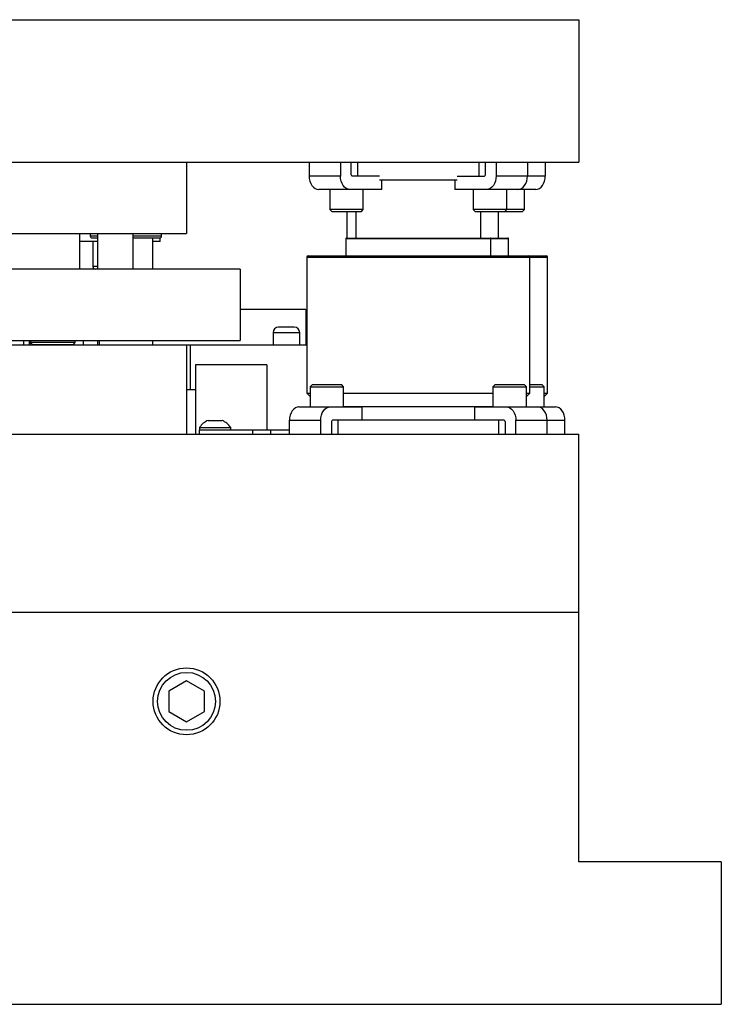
# Model space of a CAD drawing. Header units: inches. Extents: x 1687 to 2505, y -239 to -56.
# Tile 5 of 166: x 1705 to 1715, y -201 to -187. Entities that reach past the tile are written whole.
import ezdxf

# ---------------------------------------------------------------- set-up
doc = ezdxf.new("R2010")
doc.units = ezdxf.units.IN
doc.header["$LTSCALE"] = 0.5
doc.header["$MEASUREMENT"] = 0
doc.layers.add('SID-M-S', color=105, linetype='Continuous')

msp = doc.modelspace()

# ---------------------------------------------------------------- linework, layer by layer
at = {"layer": 'SID-M-S'}
for p, q in [((1688.76242, -186.9005), (1712.76242, -186.9005)), ((1712.76242, -186.9005), (1712.76242, -188.9005)), ((1688.76242, -188.9005), (1712.76242, -188.9005)), ((1707.26242, -188.9005), (1707.26242, -189.9005)), ((1708.98162, -188.9005), (1708.98162, -189.0935)), ((1709.42003, -188.9005), (1709.42003, -189.0935)), ((1709.57205, -189.076), (1709.57205, -188.9005)), ((1709.66325, -189.0935), (1709.66325, -188.9005)), ((1711.36159, -188.9005), (1711.36159, -189.0935)), ((1711.45279, -189.076), (1711.45279, -188.9005)), ((1711.60482, -188.9005), (1711.60482, -189.0935)), ((1712.04322, -188.9005), (1712.04322, -189.0935)), ((1712.29322, -188.9005), (1712.29322, -189.0935)), ((1709.42003, -189.0935), (1708.98162, -189.0935)), ((1708.98162, -189.0935), (1708.98419, -189.13038)), ((1709.42259, -189.13038), (1709.42003, -189.0935)), ((1709.96693, -189.0935), (1709.58443, -189.0935)), ((1711.05792, -189.0935), (1711.44041, -189.0935)), ((1711.60482, -189.0935), (1711.60225, -189.13038)), ((1712.29322, -189.0935), (1711.60482, -189.0935)), ((1712.04065, -189.13038), (1712.04322, -189.0935)), ((1712.29065, -189.13038), (1712.29322, -189.0935)), ((1708.98419, -189.13038), (1708.99179, -189.16583)), ((1708.99179, -189.16583), (1709.00414, -189.19851)), ((1709.00414, -189.19851), (1709.02076, -189.22715)), ((1709.02076, -189.22715), (1709.04101, -189.25065)), ((1709.4302, -189.16583), (1709.42259, -189.13038)), ((1709.44255, -189.19851), (1709.4302, -189.16583)), ((1709.45917, -189.22715), (1709.44255, -189.19851)), ((1709.47942, -189.25065), (1709.45917, -189.22715)), ((1711.05792, -189.1505), (1709.96693, -189.1505)), ((1709.99965, -189.2825), (1709.99965, -189.1505)), ((1711.02519, -189.1505), (1711.02519, -189.2825)), ((1711.56567, -189.22715), (1711.54542, -189.25065)), ((1711.58229, -189.19851), (1711.56567, -189.22715)), ((1711.59464, -189.16583), (1711.58229, -189.19851)), ((1711.60225, -189.13038), (1711.59464, -189.16583)), ((1711.98383, -189.25065), (1712.00408, -189.22715)), ((1712.00408, -189.22715), (1712.0207, -189.19851)), ((1712.0207, -189.19851), (1712.03305, -189.16583)), ((1712.03305, -189.16583), (1712.04065, -189.13038)), ((1712.23383, -189.25065), (1712.25408, -189.22715)), ((1712.25408, -189.22715), (1712.2707, -189.19851)), ((1712.2707, -189.19851), (1712.28305, -189.16583)), ((1712.28305, -189.16583), (1712.29065, -189.13038)), ((1709.04101, -189.25065), (1709.06412, -189.26812)), ((1709.06412, -189.26812), (1709.08919, -189.27887)), ((1709.08919, -189.27887), (1709.11526, -189.2825)), ((1709.99965, -189.2825), (1709.11526, -189.2825)), ((1709.27262, -189.2825), (1709.27262, -189.56375)), ((1709.50253, -189.26812), (1709.47942, -189.25065)), ((1709.5276, -189.27887), (1709.50253, -189.26812)), ((1709.55367, -189.2825), (1709.5276, -189.27887)), ((1709.74137, -189.56375), (1709.74137, -189.2825)), ((1711.90958, -189.2825), (1711.02519, -189.2825)), ((1711.28347, -189.2825), (1711.28347, -189.56375)), ((1711.49724, -189.27887), (1711.47117, -189.2825)), ((1711.52232, -189.26812), (1711.49724, -189.27887)), ((1711.54542, -189.25065), (1711.52232, -189.26812)), ((1711.75222, -189.56375), (1711.75222, -189.2825)), ((1711.90958, -189.2825), (1711.93565, -189.27887)), ((1712.15958, -189.2825), (1711.90958, -189.2825)), ((1711.93565, -189.27887), (1711.96072, -189.26812)), ((1711.96072, -189.26812), (1711.98383, -189.25065)), ((1712.00222, -189.56375), (1712.00222, -189.2825)), ((1712.15958, -189.2825), (1712.18565, -189.27887)), ((1712.18565, -189.27887), (1712.21072, -189.26812)), ((1712.21072, -189.26812), (1712.23383, -189.25065)), ((1709.27262, -189.56375), (1709.30387, -189.595)), ((1709.74137, -189.56375), (1709.27262, -189.56375)), ((1709.71012, -189.595), (1709.30387, -189.595)), ((1709.51242, -189.595), (1709.51242, -189.9635)), ((1709.63742, -189.595), (1709.63742, -189.9635)), ((1709.71012, -189.595), (1709.74137, -189.56375)), ((1711.28347, -189.56375), (1711.31472, -189.595)), ((1712.00222, -189.56375), (1711.28347, -189.56375)), ((1711.97097, -189.595), (1711.31472, -189.595)), ((1711.38742, -189.9635), (1711.38742, -189.595)), ((1711.63742, -189.9635), (1711.63742, -189.595)), ((1711.72097, -189.595), (1711.75222, -189.56375)), ((1711.97097, -189.595), (1712.00222, -189.56375)), ((1694.26242, -189.9005), (1707.26242, -189.9005)), ((1705.76242, -189.9005), (1705.76242, -190.4005)), ((1705.91242, -189.9005), (1705.91242, -189.933)), ((1706.01242, -189.9005), (1706.01242, -190.4005)), ((1706.51242, -190.4005), (1706.51242, -189.9005)), ((1706.91242, -189.933), (1706.91242, -189.9005)), ((1706.01242, -190.01192), (1705.76242, -190.01192)), ((1705.91242, -189.933), (1706.01242, -189.933)), ((1705.94242, -189.963), (1706.01242, -189.963)), ((1705.94746, -190.01192), (1705.94746, -190.36113)), ((1706.51242, -189.933), (1706.91242, -189.933)), ((1706.51242, -189.963), (1706.88242, -189.963)), ((1706.78742, -190.4005), (1706.78742, -189.963)), ((1706.89234, -190.01192), (1706.78742, -190.01192)), ((1706.89234, -190.01192), (1706.89234, -189.96132)), ((1709.4968, -189.97137), (1709.4968, -190.2135)), ((1709.4968, -189.97137), (1711.77805, -189.97137)), ((1709.50467, -189.9635), (1711.77017, -189.9635)), ((1711.52805, -190.2135), (1711.52805, -189.97137)), ((1711.77805, -190.2135), (1711.77805, -189.97137)), ((1708.94992, -190.2335), (1708.94992, -192.14)), ((1708.94992, -190.2335), (1712.32492, -190.2335)), ((1708.96992, -190.2135), (1712.30492, -190.2135)), ((1712.07492, -192.14), (1712.07492, -190.2335)), ((1712.32492, -192.14), (1712.32492, -190.2335)), ((1708.01242, -190.4005), (1697.90096, -190.4005)), ((1706.01242, -190.36113), (1705.94746, -190.36113)), ((1708.01242, -190.4005), (1708.01242, -191.4005)), ((1708.93742, -190.9685), (1708.01242, -190.9685)), ((1708.93742, -190.9685), (1708.93742, -191.4635)), ((1708.94992, -191.0885), (1708.93742, -191.0885)), ((1708.47492, -191.2915), (1708.47492, -191.4635)), ((1708.84992, -191.2915), (1708.47492, -191.2915)), ((1708.77192, -191.2135), (1708.55292, -191.2135)), ((1708.84992, -191.4635), (1708.84992, -191.2915)), ((1700.88742, -191.4005), (1708.01242, -191.4005)), ((1704.98142, -191.4635), (1704.98142, -191.4005)), ((1705.06142, -191.4635), (1705.06142, -191.4005)), ((1705.06242, -191.4005), (1705.06242, -191.4635)), ((1705.07492, -191.4005), (1705.07492, -191.4305)), ((1705.07492, -191.4305), (1705.10492, -191.4605)), ((1705.69992, -191.4305), (1705.07492, -191.4305)), ((1705.66992, -191.4605), (1705.69992, -191.4305)), ((1705.69992, -191.4305), (1705.69992, -191.4005)), ((1705.81242, -191.4005), (1705.81242, -191.4635)), ((1706.01242, -191.4005), (1706.01242, -191.4635)), ((1706.03742, -191.4005), (1706.03742, -191.4635)), ((1706.78742, -191.4635), (1706.78742, -191.4005)), ((1704.81242, -191.4635), (1708.94992, -191.4635)), ((1705.66992, -191.4605), (1705.10492, -191.4605)), ((1705.61242, -191.4605), (1705.61242, -191.4635)), ((1707.26242, -191.4635), (1707.26242, -192.7135)), ((1707.31242, -191.4635), (1707.31242, -192.0885)), ((1708.38742, -191.7435), (1707.38742, -191.7435)), ((1707.38742, -191.7435), (1707.38742, -192.7135)), ((1708.38742, -191.7435), (1708.38742, -192.6535)), ((1707.26242, -192.0885), (1707.38742, -192.0885)), ((1709.02766, -192.019), (1708.99641, -192.05025)), ((1708.99641, -192.05025), (1708.99641, -192.3315)), ((1708.99641, -192.05025), (1709.46516, -192.05025)), ((1709.02766, -192.019), (1709.43391, -192.019)), ((1709.46516, -192.05025), (1709.43391, -192.019)), ((1709.46516, -192.3315), (1709.46516, -192.05025)), ((1711.59093, -192.019), (1711.55968, -192.05025)), ((1711.55968, -192.05025), (1711.55968, -192.3315)), ((1711.55968, -192.05025), (1712.02843, -192.05025)), ((1711.59093, -192.019), (1711.99718, -192.019)), ((1712.02843, -192.05025), (1711.99718, -192.019)), ((1712.02843, -192.3315), (1712.02843, -192.05025)), ((1712.07492, -192.019), (1712.24718, -192.019)), ((1712.07492, -192.05025), (1712.27843, -192.05025)), ((1712.27843, -192.05025), (1712.24718, -192.019)), ((1712.27843, -192.3315), (1712.27843, -192.05025)), ((1708.94992, -192.14), (1708.99641, -192.18649)), ((1708.94992, -192.14), (1708.99641, -192.14)), ((1709.46516, -192.14), (1711.55968, -192.14)), ((1712.02843, -192.18649), (1712.07492, -192.14)), ((1712.02843, -192.14), (1712.07492, -192.14)), ((1712.27843, -192.18649), (1712.32492, -192.14)), ((1712.27843, -192.14), (1712.32492, -192.14)), ((1708.74455, -192.38685), (1708.72793, -192.41549)), ((1708.7648, -192.36335), (1708.74455, -192.38685)), ((1708.78791, -192.34588), (1708.7648, -192.36335)), ((1708.81298, -192.33513), (1708.78791, -192.34588)), ((1708.83905, -192.3315), (1708.81298, -192.33513)), ((1708.83905, -192.3315), (1709.72344, -192.3315)), ((1709.16634, -192.41549), (1709.18296, -192.38685)), ((1709.18296, -192.38685), (1709.20321, -192.36335)), ((1709.20321, -192.36335), (1709.22632, -192.34588)), ((1709.22632, -192.34588), (1709.25139, -192.33513)), ((1709.25139, -192.33513), (1709.27746, -192.3315)), ((1709.46516, -192.3275), (1711.55968, -192.3275)), ((1709.72344, -192.5205), (1709.72344, -192.3315)), ((1711.3014, -192.3315), (1711.3014, -192.5205)), ((1711.3014, -192.3315), (1712.43579, -192.3315)), ((1711.74738, -192.3315), (1711.77345, -192.33513)), ((1711.77345, -192.33513), (1711.79853, -192.34588)), ((1711.79853, -192.34588), (1711.82163, -192.36335)), ((1711.82163, -192.36335), (1711.84188, -192.38685)), ((1711.84188, -192.38685), (1711.8585, -192.41549)), ((1712.21186, -192.33513), (1712.18579, -192.3315)), ((1712.23693, -192.34588), (1712.21186, -192.33513)), ((1712.26004, -192.36335), (1712.23693, -192.34588)), ((1712.28029, -192.38685), (1712.26004, -192.36335)), ((1712.29691, -192.41549), (1712.28029, -192.38685)), ((1712.46186, -192.33513), (1712.43579, -192.3315)), ((1712.48693, -192.34588), (1712.46186, -192.33513)), ((1712.51004, -192.36335), (1712.48693, -192.34588)), ((1712.53029, -192.38685), (1712.51004, -192.36335)), ((1712.54691, -192.41549), (1712.53029, -192.38685)), ((1707.56492, -192.5215), (1707.75992, -192.5215)), ((1708.70798, -192.48362), (1708.70541, -192.5205)), ((1708.70541, -192.5205), (1709.14382, -192.5205)), ((1708.70541, -192.7135), (1708.70541, -192.5205)), ((1708.71558, -192.44817), (1708.70798, -192.48362)), ((1708.72793, -192.41549), (1708.71558, -192.44817)), ((1709.14382, -192.5205), (1709.14638, -192.48362)), ((1709.14382, -192.7135), (1709.14382, -192.5205)), ((1709.14638, -192.48362), (1709.15399, -192.44817)), ((1709.15399, -192.44817), (1709.16634, -192.41549)), ((1709.29584, -192.538), (1709.29584, -192.7135)), ((1711.71662, -192.5205), (1709.30822, -192.5205)), ((1709.38704, -192.7135), (1709.38704, -192.5205)), ((1711.6378, -192.5205), (1711.6378, -192.7135)), ((1711.729, -192.538), (1711.729, -192.7135)), ((1711.8585, -192.41549), (1711.87085, -192.44817)), ((1711.87085, -192.44817), (1711.87846, -192.48362)), ((1711.87846, -192.48362), (1711.88103, -192.5205)), ((1711.88103, -192.7135), (1711.88103, -192.5205)), ((1711.88103, -192.5205), (1712.56943, -192.5205)), ((1712.30926, -192.44817), (1712.29691, -192.41549)), ((1712.31686, -192.48362), (1712.30926, -192.44817)), ((1712.31943, -192.5205), (1712.31686, -192.48362)), ((1712.31943, -192.7135), (1712.31943, -192.5205)), ((1712.55926, -192.44817), (1712.54691, -192.41549)), ((1712.56686, -192.48362), (1712.55926, -192.44817)), ((1712.56943, -192.5205), (1712.56686, -192.48362)), ((1712.56943, -192.7135), (1712.56943, -192.5205)), ((1707.43742, -192.6535), (1707.43742, -192.7135)), ((1707.43742, -192.6535), (1708.70541, -192.6535)), ((1707.44392, -192.6225), (1707.44392, -192.6535)), ((1707.44392, -192.6225), (1707.88092, -192.6225)), ((1707.88092, -192.6535), (1707.88092, -192.6225)), ((1708.18742, -192.6535), (1708.18742, -192.7135)), ((1708.43742, -192.6535), (1708.43742, -192.7135)), ((1704.81242, -192.7135), (1712.76242, -192.7135)), ((1712.76242, -198.7135), (1712.76242, -192.7135)), ((1688.76242, -195.2135), (1712.76242, -195.2135)), ((1707.26242, -196.17482), (1707.01242, -196.31916)), ((1707.51242, -196.31916), (1707.26242, -196.17482)), ((1707.01242, -196.31916), (1707.01242, -196.60783)), ((1707.51242, -196.60783), (1707.51242, -196.31916)), ((1707.01242, -196.60783), (1707.26242, -196.75217)), ((1707.26242, -196.75217), (1707.51242, -196.60783)), ((1714.76242, -198.7135), (1712.76242, -198.7135)), ((1714.76242, -198.7135), (1714.76242, -200.7135)), ((1700.25742, -200.7135), (1714.76242, -200.7135))]:
    msp.add_line(p, q, dxfattribs=at)
for radius in [0.46875, 0.40625]:
    msp.add_circle((1707.26242, -196.4635), radius, dxfattribs=at)
for centre, radius, start, end in [((1709.58752, -189.07819), 0.01562, 171.950533, 258.578246), ((1711.43732, -189.07819), 0.01562, 281.421754, 8.049467), ((1705.94242, -189.933), 0.03, 180, 270), ((1706.88242, -189.933), 0.03, 270, 0), ((1709.50467, -189.97137), 0.00787, 90, 180), ((1711.52017, -189.97137), 0.00787, 0, 90), ((1711.77017, -189.97137), 0.00787, 0, 90), ((1708.96992, -190.2335), 0.02, 90, 180), ((1712.05492, -190.2335), 0.02, 0, 90), ((1712.30492, -190.2335), 0.02, 0, 90), ((1705.98683, -190.36113), 0.03937, 180, 270), ((1708.55292, -191.2915), 0.078, 90, 180), ((1708.77192, -191.2915), 0.078, 0, 90), ((1707.6699, -192.77025), 0.27, 112.881767, 146.822464), ((1707.65494, -192.77025), 0.27, 33.177536, 67.118233), ((1709.31131, -192.53581), 0.01562, 101.421754, 188.049467), ((1711.71353, -192.53581), 0.01562, 351.950533, 78.578246)]:
    msp.add_arc(centre, radius, start, end, dxfattribs=at)

doc.saveas('drawing.dxf')
